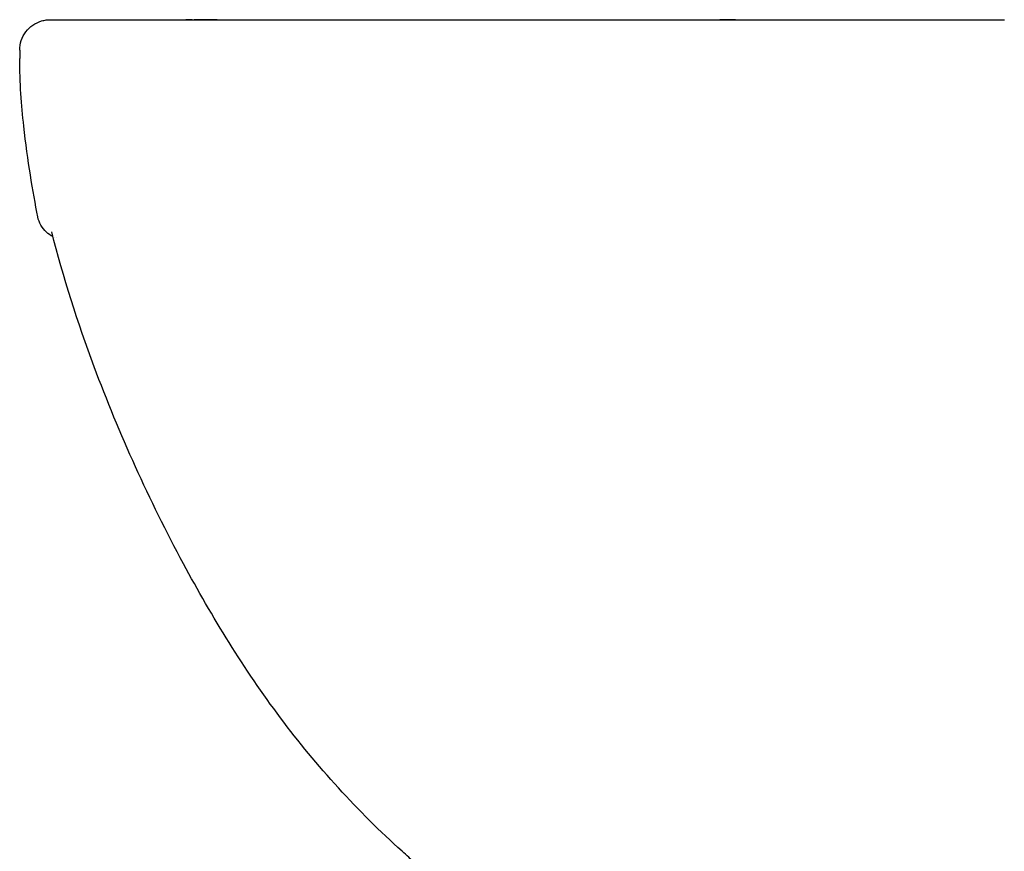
# Model space of a CAD drawing. Header units: millimetres. Extents: x -178 to 178, y -19 to 390.
# Tile 2 of 3: x -178 to 0, y 240 to 390. Entities that reach past the tile are written whole.
import ezdxf

# ---------------------------------------------------------------- set-up
doc = ezdxf.new("R2010")
doc.units = ezdxf.units.MM
doc.layers.add('GEB-KONTUR-A', color=5, linetype='CONTINUOUS')

msp = doc.modelspace()

# ---------------------------------------------------------------- linework, layer by layer
at = {"layer": 'GEB-KONTUR-A', "ltscale": 25}
for p, q in [((-135.89, 390), (-134.95, 390)), ((-124.6, 390), (-124.23, 390)), ((-55.41, 390), (-55.41, 390)), ((-51.7, 390), (-51.7, 390)), ((-48.56, 390), (-51.39, 390)), ((-177.7, 384.5), (-177.7, 383))]:
    msp.add_line(p, q, dxfattribs=at)
msp.add_ellipse((-51.7, 382), major_axis=(0, 8), ratio=0.231043, start_param=6.283185, end_param=6.283793, dxfattribs=at)
for points, knots in [([(-177.7, 384.5), (-177.7, 385.09), (-177.6, 385.7), (-177.22, 386.81), (-176.94, 387.34), (-176.24, 388.27), (-175.81, 388.69), (-174.85, 389.35), (-174.3, 389.61), (-173.47, 389.86), (-173.18, 389.92), (-172.75, 389.97), (-172.6, 389.99), (-172.4, 390), (-172.35, 390), (-172.27, 390), (-172.25, 390), (-172.23, 390), (-172.22, 390), (-172.22, 390), (-172.22, 390), (-172.21, 390), (-172.21, 390), (-172.21, 390), (-172.21, 390), (-172.21, 390), (-172.21, 390), (-172.2, 390), (-172.2, 390), (-172.2, 390), (-172.2, 390), (-172.2, 390), (-172.2, 390), (-172.2, 390), (-172.2, 390), (-172.2, 390), (-172.19, 390), (-172.19, 390), (-172.19, 390), (-172.19, 390), (-172.19, 390), (-172.18, 390), (-172.18, 390), (-172.18, 390), (-172.18, 390), (-172.18, 390), (-172.18, 390), (-172.18, 390), (-172.18, 390), (-172.18, 390), (-172.18, 390), (-172.18, 390), (-172.18, 390), (-172.18, 390)], [0, 0, 0, 0, 0.178291, 0.178291, 0.353432, 0.353432, 0.528686, 0.528686, 0.703936, 0.703936, 0.790712, 0.790712, 0.834564, 0.834564, 0.850998, 0.850998, 0.857166, 0.857166, 0.858302, 0.858302, 0.858853, 0.858853, 0.859406, 0.859406, 0.85996, 0.85996, 0.861076, 0.861076, 0.865529, 0.865529, 0.874329, 0.874329, 0.900719, 0.900719, 0.97989, 0.97989, 1.098645, 1.098645, 1.276778, 1.276778, 1.543978, 1.543978, 1.644178, 1.644178, 1.662965, 1.662965, 1.663405, 1.663405, 1.66368, 1.66368, 1.663749, 1.663749, 1.663762, 1.663762, 1.663762, 1.663762]), ([(-172.2, 390), (-172.2, 390), (-172.2, 390), (-172.2, 390), (-172.2, 390), (-172.19, 390), (-172.19, 390), (-172.19, 390), (-172.19, 390), (-172.18, 390), (-172.18, 390), (-172.18, 390), (-172.17, 390), (-172.17, 390), (-172.16, 390), (-172.16, 390), (-172.15, 390), (-172.15, 390), (-172.14, 390), (-172.14, 390), (-172.13, 390), (-172.13, 390), (-172.12, 390), (-172.12, 390), (-172.12, 390), (-172.11, 390), (-172.11, 390), (-172.11, 390), (-172.1, 390), (-172.1, 390), (-172.1, 390), (-172.1, 390), (-172.1, 390), (-172.09, 390), (-172.09, 390), (-172.09, 390), (-172.09, 390), (-172.09, 390), (-172.09, 390), (-172.09, 390), (-172.09, 390), (-172.09, 390), (-172.08, 390), (-172.07, 390), (-172.05, 390), (-172.03, 390), (-172.03, 390), (-172.03, 390), (-172.03, 390), (-172.02, 390), (-172.01, 390), (-172, 390), (-171.99, 390), (-171.97, 390), (-171.96, 390), (-171.96, 390), (-171.95, 390), (-171.95, 390), (-171.93, 390), (-171.9, 390), (-171.88, 390), (-171.88, 390), (-171.87, 390), (-171.87, 390), (-171.85, 390), (-171.84, 390), (-171.82, 390), (-171.8, 390), (-171.79, 390), (-171.78, 390), (-171.77, 390), (-171.77, 390), (-171.77, 390), (-171.76, 390), (-171.76, 390), (-171.75, 390), (-171.75, 390), (-171.75, 390), (-171.74, 390), (-171.74, 390), (-171.74, 390), (-171.74, 390), (-171.74, 390), (-171.73, 390), (-171.73, 390), (-171.73, 390), (-171.73, 390), (-171.73, 390), (-171.7, 390), (-171.67, 390), (-171.65, 390), (-171.63, 390), (-171.61, 390), (-171.6, 390), (-171.6, 390), (-171.6, 390), (-171.6, 390), (-171.57, 390), (-171.55, 390), (-171.54, 390), (-171.54, 390), (-171.54, 390), (-171.54, 390), (-171.54, 390), (-171.53, 390), (-171.53, 390), (-171.53, 390), (-171.53, 390), (-171.53, 390), (-171.53, 390), (-171.53, 390), (-171.53, 390), (-171.53, 390), (-171.53, 390), (-171.53, 390), (-171.53, 390), (-171.53, 390), (-171.53, 390), (-171.52, 390), (-171.51, 390), (-171.5, 390), (-171.47, 390), (-171.44, 390), (-171.41, 390), (-171.38, 390), (-171.35, 390), (-171.31, 390), (-171.29, 390), (-171.27, 390), (-171.26, 390), (-171.26, 390), (-171.25, 390), (-171.25, 390), (-171.2, 390), (-171.15, 390), (-171.1, 390), (-171.1, 390), (-171.09, 390), (-171.09, 390), (-171.06, 390), (-171.03, 390), (-171, 390), (-170.98, 390), (-170.96, 390), (-170.93, 390), (-170.93, 390), (-170.93, 390), (-170.92, 390), (-170.92, 390), (-170.92, 390), (-170.91, 390), (-170.89, 390), (-170.87, 390), (-170.85, 390), (-170.76, 390), (-170.66, 390), (-170.57, 390), (-170.5, 390), (-170.44, 390), (-170.38, 390), (-170.33, 390), (-170.27, 390), (-170.22, 390), (-170.16, 390), (-170.1, 390), (-170.05, 390), (-170.04, 390), (-170.02, 390), (-170.01, 390), (-169.98, 390), (-169.95, 390), (-169.92, 390), (-169.92, 390), (-169.91, 390), (-169.9, 390), (-169.89, 390), (-169.87, 390), (-169.85, 390), (-169.84, 390), (-169.84, 390), (-169.83, 390), (-169.82, 390), (-169.8, 390), (-169.79, 390), (-169.78, 390), (-169.78, 390), (-169.78, 390), (-169.77, 390), (-169.76, 390), (-169.76, 390), (-169.75, 390), (-169.74, 390), (-169.74, 390), (-169.73, 390), (-169.73, 390), (-169.73, 390), (-169.69, 390), (-169.63, 390), (-169.57, 390), (-169.56, 390), (-169.55, 390), (-169.53, 390), (-169.46, 390), (-169.38, 390), (-169.31, 390), (-169.29, 390), (-169.26, 390), (-169.24, 390), (-169.23, 390), (-169.21, 390), (-169.2, 390), (-169.18, 390), (-169.16, 390), (-169.15, 390), (-169.14, 390), (-169.13, 390), (-169.12, 390), (-169.11, 390), (-169.1, 390), (-169.09, 390), (-168.92, 390), (-168.74, 390), (-168.56, 390), (-168.55, 390), (-168.55, 390), (-168.55, 390), (-168.45, 390), (-168.35, 390), (-168.26, 390), (-168.21, 390), (-168.16, 390), (-168.1, 390), (-168.08, 390), (-168.05, 390), (-168.03, 390), (-168.02, 390), (-168, 390), (-167.99, 390), (-167.98, 390), (-167.97, 390), (-167.95, 390), (-167.95, 390), (-167.95, 390), (-167.95, 390), (-167.87, 390), (-167.78, 390), (-167.69, 390), (-167.51, 390), (-167.34, 390), (-167.15, 390), (-167.02, 390), (-166.88, 390), (-166.74, 390), (-166.69, 390), (-166.65, 390), (-166.6, 390), (-166.58, 390), (-166.56, 390), (-166.54, 390), (-166.51, 390), (-166.48, 390), (-166.46, 390), (-166.43, 390), (-166.4, 390), (-166.38, 390), (-166.36, 390), (-166.35, 390), (-166.33, 390), (-166.02, 390), (-165.65, 390), (-165.28, 390), (-165.25, 390), (-165.23, 390), (-165.2, 390), (-165.04, 390), (-164.86, 390), (-164.68, 390), (-164.52, 390), (-164.35, 390), (-164.18, 390), (-164.13, 390), (-164.08, 390), (-164.03, 390), (-164.02, 390), (-164.01, 390), (-164, 390), (-163.78, 390), (-163.58, 390), (-163.41, 390), (-163.35, 390), (-163.3, 390), (-163.25, 390), (-163.04, 390), (-162.76, 390), (-162.49, 390), (-162.48, 390), (-162.47, 390), (-162.46, 390), (-162.18, 390), (-161.91, 390), (-161.59, 390), (-161.45, 390), (-161.3, 390), (-161.14, 390), (-161.13, 390), (-161.11, 390), (-161.09, 390), (-160.94, 390), (-160.78, 390), (-160.63, 390), (-160.6, 390), (-160.57, 390), (-160.54, 390), (-160.38, 390), (-160.22, 390), (-160.07, 390), (-160.06, 390), (-160.06, 390), (-160.05, 390), (-160.01, 390), (-159.97, 390), (-159.93, 390), (-159.89, 390), (-159.85, 390), (-159.81, 390), (-159.79, 390), (-159.78, 390), (-159.77, 390), (-159.67, 390), (-159.58, 390), (-159.48, 390), (-159.13, 390), (-158.85, 390), (-158.46, 390), (-158.44, 390), (-158.41, 390), (-158.39, 390), (-158.32, 390), (-158.25, 390), (-158.17, 390), (-158.16, 390), (-158.14, 390), (-158.12, 390), (-157.85, 390), (-157.55, 390), (-157.28, 390), (-157.27, 390), (-157.27, 390), (-157.26, 390), (-157.25, 390), (-157.25, 390), (-157.24, 390), (-156.75, 390), (-156.32, 390), (-155.95, 390), (-155.93, 390), (-155.9, 390), (-155.88, 390), (-155.86, 390), (-155.84, 390), (-155.82, 390), (-155.49, 390), (-155.14, 390), (-154.78, 390), (-154.73, 390), (-154.68, 390), (-154.64, 390), (-154.6, 390), (-154.56, 390), (-154.52, 390), (-154.07, 390), (-153.58, 390), (-153.1, 390), (-152.62, 390), (-152.14, 390), (-151.66, 390), (-151.39, 390), (-151.13, 390), (-150.86, 390), (-150.66, 390), (-150.45, 390), (-150.24, 390), (-149.13, 390), (-148, 390), (-146.85, 390), (-145.96, 390), (-145.05, 390), (-144.14, 390), (-143.63, 390), (-143.13, 390), (-142.62, 390), (-142.06, 390), (-141.49, 390), (-140.92, 390), (-140.02, 390), (-139.13, 390), (-138.2, 390), (-138.01, 390), (-137.8, 390), (-137.6, 390), (-136.46, 390), (-135.34, 390), (-134.2, 390), (-134.01, 390), (-133.82, 390), (-133.63, 390), (-133.25, 390), (-132.87, 390), (-132.48, 390), (-131.9, 390), (-131.34, 390), (-130.73, 390), (-130.12, 390), (-129.51, 390), (-128.92, 390), (-128.32, 390), (-127.76, 390), (-127.15, 390), (-126.12, 390), (-125.06, 390), (-123.97, 390), (-123.79, 390), (-123.6, 390), (-123.42, 390), (-122.78, 390), (-122.13, 390), (-121.48, 390), (-120.82, 390), (-120.19, 390), (-119.5, 390), (-119.23, 390), (-118.96, 390), (-118.69, 390), (-117.92, 390), (-117.16, 390), (-116.4, 390), (-116.06, 390), (-115.74, 390), (-115.38, 390), (-114.6, 390), (-113.83, 390), (-113.06, 390), (-112.4, 390), (-111.75, 390), (-111.08, 390), (-110.35, 390), (-109.61, 390), (-108.87, 390), (-108.29, 390), (-107.72, 390), (-107.13, 390), (-106.96, 390), (-106.8, 390), (-106.63, 390), (-105.08, 390), (-103.66, 390), (-102.14, 390), (-101.81, 390), (-101.49, 390), (-101.16, 390), (-101.13, 390), (-101.1, 390), (-101.07, 390), (-99.9, 390), (-98.76, 390), (-97.7, 390), (-96.88, 390), (-96.06, 390), (-95.24, 390), (-94.67, 390), (-94.11, 390), (-93.55, 390), (-92.27, 390), (-91.1, 390), (-89.95, 390), (-89.86, 390), (-89.76, 390), (-89.67, 390), (-88.43, 390), (-87.29, 390), (-86.15, 390), (-85.82, 390), (-85.49, 390), (-85.17, 390), (-84.93, 390), (-84.69, 390), (-84.45, 390), (-83.95, 390), (-83.42, 390), (-82.96, 390), (-82.89, 390), (-82.83, 390), (-82.78, 390), (-82.13, 390), (-81.5, 390), (-80.87, 390), (-80.5, 390), (-80.14, 390), (-79.78, 390), (-78.84, 390), (-77.88, 390), (-77.01, 390), (-76.97, 390), (-76.94, 390), (-76.9, 390), (-76, 390), (-75.11, 390), (-74.24, 390), (-73.98, 390), (-73.72, 390), (-73.47, 390), (-73.29, 390), (-73.11, 390), (-72.94, 390), (-72.51, 390), (-72.12, 390), (-71.66, 390), (-71.08, 390), (-70.51, 390), (-69.96, 390), (-68.76, 390), (-67.59, 390), (-66.27, 390), (-66.27, 390), (-66.26, 390), (-66.25, 390), (-65.28, 390), (-64.38, 390), (-63.47, 390), (-63.15, 390), (-62.84, 390), (-62.53, 390), (-62.39, 390), (-62.25, 390), (-62.11, 390), (-61.67, 390), (-61.26, 390), (-60.79, 390), (-60.78, 390), (-60.77, 390), (-60.76, 390), (-60.16, 390), (-59.56, 390), (-58.97, 390), (-57.77, 390), (-56.6, 390), (-55.47, 390), (-55.37, 390), (-55.28, 390), (-55.18, 390), (-54.34, 390), (-53.51, 390), (-52.69, 390), (-52.65, 390), (-52.6, 390), (-52.55, 390), (-52.3, 390), (-52.05, 390), (-51.79, 390), (-51.62, 390), (-51.45, 390), (-51.28, 390), (-51.16, 390), (-51.03, 390), (-50.91, 390), (-50.79, 390), (-50.67, 390), (-50.55, 390), (-50.43, 390), (-50.31, 390), (-50.18, 390), (-50.13, 390), (-50.09, 390), (-50.04, 390), (-49.47, 390), (-48.89, 390), (-48.33, 390), (-48.23, 390), (-48.14, 390), (-48.04, 390), (-47.79, 390), (-47.54, 390), (-47.29, 390), (-46.84, 390), (-46.41, 390), (-45.98, 390), (-45.83, 390), (-45.67, 390), (-45.52, 390), (-45.23, 390), (-44.95, 390), (-44.7, 390), (-44.65, 390), (-44.59, 390), (-44.54, 390), (-43.81, 390), (-43.1, 390), (-42.4, 390), (-42.07, 390), (-41.75, 390), (-41.44, 390), (-41.39, 390), (-41.33, 390), (-41.28, 390), (-41.15, 390), (-41.02, 390), (-40.88, 390), (-40.64, 390), (-40.4, 390), (-40.19, 390), (-39.69, 390), (-39.19, 390), (-38.7, 390), (-38.55, 390), (-38.4, 390), (-38.26, 390), (-37.71, 390), (-37.13, 390), (-36.62, 390), (-36.55, 390), (-36.48, 390), (-36.4, 390), (-36.35, 390), (-36.29, 390), (-36.23, 390), (-35.73, 390), (-35.23, 390), (-34.75, 390), (-34.5, 390), (-34.25, 390), (-34, 390), (-33.98, 390), (-33.96, 390), (-33.94, 390), (-33.73, 390), (-33.5, 390), (-33.3, 390), (-33.24, 390), (-33.19, 390), (-33.15, 390), (-32.76, 390), (-32.38, 390), (-32, 390), (-31.47, 390), (-30.96, 390), (-30.45, 390), (-30.37, 390), (-30.29, 390), (-30.21, 390), (-29.86, 390), (-29.51, 390), (-29.17, 390), (-29.02, 390), (-28.87, 390), (-28.73, 390), (-28.67, 390), (-28.62, 390), (-28.56, 390), (-28.35, 390), (-28.15, 390), (-27.93, 390), (-27.59, 390), (-27.26, 390), (-26.94, 390), (-26.41, 390), (-25.9, 390), (-25.4, 390), (-25.36, 390), (-25.33, 390), (-25.29, 390), (-24.92, 390), (-24.56, 390), (-24.2, 390), (-24.01, 390), (-23.83, 390), (-23.64, 390), (-23.53, 390), (-23.41, 390), (-23.28, 390), (-23.21, 390), (-23.13, 390), (-23.05, 390), (-22.69, 390), (-22.34, 390), (-21.99, 390), (-21.93, 390), (-21.86, 390), (-21.79, 390), (-21.52, 390), (-21.27, 390), (-21, 390), (-20.87, 390), (-20.73, 390), (-20.58, 390), (-20.5, 390), (-20.42, 390), (-20.33, 390), (-19.99, 390), (-19.65, 390), (-19.31, 390), (-19.17, 390), (-19.03, 390), (-18.89, 390), (-18.81, 390), (-18.74, 390), (-18.66, 390), (-18.52, 390), (-18.38, 390), (-18.24, 390), (-18.19, 390), (-18.14, 390), (-18.09, 390), (-17.71, 390), (-17.34, 390), (-16.98, 390), (-16.41, 390), (-15.87, 390), (-15.33, 390), (-14.79, 390), (-14.27, 390), (-13.75, 390), (-13.58, 390), (-13.42, 390), (-13.26, 390), (-13.04, 390), (-12.82, 390), (-12.6, 390), (-12.47, 390), (-12.35, 390), (-12.22, 390), (-11.99, 390), (-11.77, 390), (-11.56, 390), (-11.39, 390), (-11.24, 390), (-11.09, 390), (-11, 390), (-10.9, 390), (-10.81, 390), (-10.43, 390), (-10.06, 390), (-9.71, 390), (-9.67, 390), (-9.62, 390), (-9.58, 390), (-9.47, 390), (-9.36, 390), (-9.26, 390), (-9, 390), (-8.75, 390), (-8.5, 390), (-8.17, 390), (-7.85, 390), (-7.55, 390), (-7.25, 390), (-6.97, 390), (-6.7, 390), (-6.63, 390), (-6.56, 390), (-6.5, 390), (-6.31, 390), (-6.13, 390), (-5.95, 390), (-5.75, 390), (-5.56, 390), (-5.38, 390), (-5.33, 390), (-5.29, 390), (-5.24, 390), (-5.13, 390), (-5.02, 390), (-4.91, 390), (-4.8, 390), (-4.69, 390), (-4.57, 390), (-4.55, 390), (-4.54, 390), (-4.52, 390), (-4.47, 390), (-4.41, 390), (-4.35, 390), (-4.16, 390), (-3.97, 390), (-3.79, 390), (-3.66, 390), (-3.53, 390), (-3.4, 390), (-3.35, 390), (-3.31, 390), (-3.27, 390), (-3.2, 390), (-3.13, 390), (-3.06, 390), (-2.82, 390), (-2.59, 390), (-2.34, 390), (-2.29, 390), (-2.24, 390), (-2.18, 390), (-2.05, 390), (-1.92, 390), (-1.79, 390), (-1.73, 390), (-1.66, 390), (-1.6, 390), (-1.47, 390), (-1.35, 390), (-1.21, 390), (-1.17, 390), (-1.13, 390), (-1.08, 390), (-1.01, 390), (-0.93, 390), (-0.86, 390), (-0.6, 390), (-0.36, 390), (-0.13, 390), (-0.09, 390), (-0.04, 390), (0, 390)], [0.1526116, 0.1526116, 0.1526116, 0.1526116, 0.15625, 0.15625, 0.15625, 0.1570581, 0.1570581, 0.1570581, 0.1669105, 0.1669105, 0.1669105, 0.171875, 0.171875, 0.171875, 0.1749961, 0.1749961, 0.1749961, 0.1796875, 0.1796875, 0.1796875, 0.1819764, 0.1819764, 0.1819764, 0.1835938, 0.1835938, 0.1835938, 0.1855469, 0.1855469, 0.1855469, 0.1865234, 0.1865234, 0.1865234, 0.1870117, 0.1870117, 0.1870117, 0.1874015, 0.1874015, 0.1874015, 0.1875, 0.1875, 0.1875, 0.1893008, 0.1893008, 0.1893008, 0.1989834, 0.1989834, 0.1989834, 0.1999908, 0.1999908, 0.1999908, 0.203125, 0.203125, 0.203125, 0.2088414, 0.2088414, 0.2088414, 0.2093904, 0.2093904, 0.2093904, 0.21875, 0.21875, 0.21875, 0.220893, 0.220893, 0.220893, 0.2265625, 0.2265625, 0.2265625, 0.2304688, 0.2304688, 0.2304688, 0.2314644, 0.2314644, 0.2314644, 0.2324219, 0.2324219, 0.2324219, 0.2333984, 0.2333984, 0.2333984, 0.2338867, 0.2338867, 0.2338867, 0.2342545, 0.2342545, 0.2342545, 0.234375, 0.234375, 0.234375, 0.2389789, 0.2389789, 0.2389789, 0.2419291, 0.2419291, 0.2419291, 0.2421875, 0.2421875, 0.2421875, 0.2475431, 0.2475431, 0.2475431, 0.2480469, 0.2480469, 0.2480469, 0.2490234, 0.2490234, 0.2490234, 0.2495117, 0.2495117, 0.2495117, 0.2496338, 0.2496338, 0.2496338, 0.2497253, 0.2497253, 0.2497253, 0.25, 0.25, 0.25, 0.2523253, 0.2523253, 0.2523253, 0.2578125, 0.2578125, 0.2578125, 0.262892, 0.262892, 0.262892, 0.2653841, 0.2653841, 0.2653841, 0.265625, 0.265625, 0.265625, 0.2731625, 0.2731625, 0.2731625, 0.2734375, 0.2734375, 0.2734375, 0.2773438, 0.2773438, 0.2773438, 0.2802734, 0.2802734, 0.2802734, 0.2808223, 0.2808223, 0.2808223, 0.28125, 0.28125, 0.28125, 0.2829552, 0.2829552, 0.2829552, 0.2912809, 0.2912809, 0.2912809, 0.296875, 0.296875, 0.296875, 0.3017975, 0.3017975, 0.3017975, 0.3074568, 0.3074568, 0.3074568, 0.3085938, 0.3085938, 0.3085938, 0.3119018, 0.3119018, 0.3119018, 0.3125, 0.3125, 0.3125, 0.3141135, 0.3141135, 0.3141135, 0.3144531, 0.3144531, 0.3144531, 0.3153598, 0.3153598, 0.3153598, 0.3154297, 0.3154297, 0.3154297, 0.315918, 0.315918, 0.315918, 0.3162305, 0.3162305, 0.3162305, 0.3164063, 0.3164063, 0.3164063, 0.3195927, 0.3195927, 0.3195927, 0.3203125, 0.3203125, 0.3203125, 0.3242188, 0.3242188, 0.3242188, 0.3254533, 0.3254533, 0.3254533, 0.3261719, 0.3261719, 0.3261719, 0.3271484, 0.3271484, 0.3271484, 0.3276936, 0.3276936, 0.3276936, 0.328125, 0.328125, 0.328125, 0.335824, 0.335824, 0.335824, 0.3359375, 0.3359375, 0.3359375, 0.3398438, 0.3398438, 0.3398438, 0.3417969, 0.3417969, 0.3417969, 0.3427734, 0.3427734, 0.3427734, 0.3432617, 0.3432617, 0.3432617, 0.3437106, 0.3437106, 0.3437106, 0.34375, 0.34375, 0.34375, 0.3463354, 0.3463354, 0.3463354, 0.3515625, 0.3515625, 0.3515625, 0.3554688, 0.3554688, 0.3554688, 0.3568721, 0.3568721, 0.3568721, 0.3574219, 0.3574219, 0.3574219, 0.3581986, 0.3581986, 0.3581986, 0.3589571, 0.3589571, 0.3589571, 0.359375, 0.359375, 0.359375, 0.3671875, 0.3671875, 0.3671875, 0.3677582, 0.3677582, 0.3677582, 0.3710938, 0.3710938, 0.3710938, 0.3740234, 0.3740234, 0.3740234, 0.3748501, 0.3748501, 0.3748501, 0.375, 0.375, 0.375, 0.3779757, 0.3779757, 0.3779757, 0.3789063, 0.3789063, 0.3789063, 0.3826804, 0.3826804, 0.3826804, 0.3828125, 0.3828125, 0.3828125, 0.3867188, 0.3867188, 0.3867188, 0.3884294, 0.3884294, 0.3884294, 0.3886161, 0.3886161, 0.3886161, 0.3903021, 0.3903021, 0.3903021, 0.390625, 0.390625, 0.390625, 0.3924763, 0.3924763, 0.3924763, 0.3925781, 0.3925781, 0.3925781, 0.3930143, 0.3930143, 0.3930143, 0.393424, 0.393424, 0.393424, 0.3935547, 0.3935547, 0.3935547, 0.3945313, 0.3945313, 0.3945313, 0.398208, 0.398208, 0.398208, 0.3984375, 0.3984375, 0.3984375, 0.3990718, 0.3990718, 0.3990718, 0.3992146, 0.3992146, 0.3992146, 0.4014993, 0.4014993, 0.4014993, 0.4015573, 0.4015573, 0.4015573, 0.4016142, 0.4016142, 0.4016142, 0.4057617, 0.4057617, 0.4057617, 0.4060271, 0.4060271, 0.4060271, 0.40625, 0.40625, 0.40625, 0.4094284, 0.4094284, 0.4094284, 0.4098372, 0.4098372, 0.4098372, 0.4101563, 0.4101563, 0.4101563, 0.4140625, 0.4140625, 0.4140625, 0.4179688, 0.4179688, 0.4179688, 0.4201811, 0.4201811, 0.4201811, 0.421875, 0.421875, 0.421875, 0.4306965, 0.4306965, 0.4306965, 0.4375, 0.4375, 0.4375, 0.4412178, 0.4412178, 0.4412178, 0.4453125, 0.4453125, 0.4453125, 0.4517404, 0.4517404, 0.4517404, 0.453125, 0.453125, 0.453125, 0.4609375, 0.4609375, 0.4609375, 0.4622452, 0.4622452, 0.4622452, 0.4648438, 0.4648438, 0.4648438, 0.46875, 0.46875, 0.46875, 0.4726525, 0.4726525, 0.4726525, 0.4765625, 0.4765625, 0.4765625, 0.483246, 0.483246, 0.483246, 0.484375, 0.484375, 0.484375, 0.4882813, 0.4882813, 0.4882813, 0.4921875, 0.4921875, 0.4921875, 0.493701, 0.493701, 0.493701, 0.4980469, 0.4980469, 0.4980469, 0.5, 0.5, 0.5, 0.5042271, 0.5042271, 0.5042271, 0.5078125, 0.5078125, 0.5078125, 0.5117188, 0.5117188, 0.5117188, 0.5147727, 0.5147727, 0.5147727, 0.515625, 0.515625, 0.515625, 0.5234375, 0.5234375, 0.5234375, 0.5251043, 0.5251043, 0.5251043, 0.5252669, 0.5252669, 0.5252669, 0.53125, 0.53125, 0.53125, 0.5358918, 0.5358918, 0.5358918, 0.5390625, 0.5390625, 0.5390625, 0.5462899, 0.5462899, 0.5462899, 0.546875, 0.546875, 0.546875, 0.5546875, 0.5546875, 0.5546875, 0.5569185, 0.5569185, 0.5569185, 0.5585938, 0.5585938, 0.5585938, 0.5620488, 0.5620488, 0.5620488, 0.5625, 0.5625, 0.5625, 0.5674569, 0.5674569, 0.5674569, 0.5703125, 0.5703125, 0.5703125, 0.577823, 0.577823, 0.577823, 0.578125, 0.578125, 0.578125, 0.5859375, 0.5859375, 0.5859375, 0.5882449, 0.5882449, 0.5882449, 0.5898438, 0.5898438, 0.5898438, 0.59375, 0.59375, 0.59375, 0.5986915, 0.5986915, 0.5986915, 0.6093173, 0.6093173, 0.6093173, 0.609375, 0.609375, 0.609375, 0.6171875, 0.6171875, 0.6171875, 0.6198841, 0.6198841, 0.6198841, 0.6210938, 0.6210938, 0.6210938, 0.6249116, 0.6249116, 0.6249116, 0.625, 0.625, 0.625, 0.6298939, 0.6298939, 0.6298939, 0.6397952, 0.6397952, 0.6397952, 0.640625, 0.640625, 0.640625, 0.6480159, 0.6480159, 0.6480159, 0.6484375, 0.6484375, 0.6484375, 0.6507657, 0.6507657, 0.6507657, 0.6523438, 0.6523438, 0.6523438, 0.6535248, 0.6535248, 0.6535248, 0.6547069, 0.6547069, 0.6547069, 0.6558406, 0.6558406, 0.6558406, 0.65625, 0.65625, 0.65625, 0.6610495, 0.6610495, 0.6610495, 0.6618721, 0.6618721, 0.6618721, 0.6640625, 0.6640625, 0.6640625, 0.6679688, 0.6679688, 0.6679688, 0.6693415, 0.6693415, 0.6693415, 0.671875, 0.671875, 0.671875, 0.6724168, 0.6724168, 0.6724168, 0.6796875, 0.6796875, 0.6796875, 0.6830402, 0.6830402, 0.6830402, 0.6835938, 0.6835938, 0.6835938, 0.6849855, 0.6849855, 0.6849855, 0.6875, 0.6875, 0.6875, 0.6935205, 0.6935205, 0.6935205, 0.6953125, 0.6953125, 0.6953125, 0.7021282, 0.7021282, 0.7021282, 0.703125, 0.703125, 0.703125, 0.7039155, 0.7039155, 0.7039155, 0.7109375, 0.7109375, 0.7109375, 0.7145299, 0.7145299, 0.7145299, 0.7148438, 0.7148438, 0.7148438, 0.7179472, 0.7179472, 0.7179472, 0.71875, 0.71875, 0.71875, 0.7252808, 0.7252808, 0.7252808, 0.734375, 0.734375, 0.734375, 0.7358217, 0.7358217, 0.7358217, 0.7421875, 0.7421875, 0.7421875, 0.7449611, 0.7449611, 0.7449611, 0.7460573, 0.7460573, 0.7460573, 0.75, 0.75, 0.75, 0.7560034, 0.7560034, 0.7560034, 0.765625, 0.765625, 0.765625, 0.7663046, 0.7663046, 0.7663046, 0.7734375, 0.7734375, 0.7734375, 0.7772924, 0.7772924, 0.7772924, 0.7797453, 0.7797453, 0.7797453, 0.78125, 0.78125, 0.78125, 0.7877752, 0.7877752, 0.7877752, 0.7890625, 0.7890625, 0.7890625, 0.7942743, 0.7942743, 0.7942743, 0.796875, 0.796875, 0.796875, 0.7983814, 0.7983814, 0.7983814, 0.8046875, 0.8046875, 0.8046875, 0.8073913, 0.8073913, 0.8073913, 0.8089117, 0.8089117, 0.8089117, 0.8115829, 0.8115829, 0.8115829, 0.8125, 0.8125, 0.8125, 0.8193425, 0.8193425, 0.8193425, 0.8298922, 0.8298922, 0.8298922, 0.8404757, 0.8404757, 0.8404757, 0.84375, 0.84375, 0.84375, 0.8482565, 0.8482565, 0.8482565, 0.8509168, 0.8509168, 0.8509168, 0.8557176, 0.8557176, 0.8557176, 0.859375, 0.859375, 0.859375, 0.8615867, 0.8615867, 0.8615867, 0.8707591, 0.8707591, 0.8707591, 0.8719476, 0.8719476, 0.8719476, 0.875, 0.875, 0.875, 0.8827087, 0.8827087, 0.8827087, 0.8931929, 0.8931929, 0.8931929, 0.9035713, 0.9035713, 0.9035713, 0.90625, 0.90625, 0.90625, 0.9137541, 0.9137541, 0.9137541, 0.921875, 0.921875, 0.921875, 0.9238822, 0.9238822, 0.9238822, 0.9291824, 0.9291824, 0.9291824, 0.9344347, 0.9344347, 0.9344347, 0.9350856, 0.9350856, 0.9350856, 0.9375, 0.9375, 0.9375, 0.9455925, 0.9455925, 0.9455925, 0.9513418, 0.9513418, 0.9513418, 0.953125, 0.953125, 0.953125, 0.9559802, 0.9559802, 0.9559802, 0.9666661, 0.9666661, 0.9666661, 0.96875, 0.96875, 0.96875, 0.974274, 0.974274, 0.974274, 0.9770354, 0.9770354, 0.9770354, 0.9825833, 0.9825833, 0.9825833, 0.984375, 0.984375, 0.984375, 0.9874772, 0.9874772, 0.9874772, 0.9980353, 0.9980353, 0.9980353, 1, 1, 1, 1]), ([(-164.33, 390), (-164.33, 390), (-164.33, 390), (-164.33, 390), (-164.33, 390), (-164.32, 390), (-164.32, 390), (-164.3, 390), (-164.28, 390), (-164.24, 390), (-164.21, 390), (-164.02, 390), (-163.87, 390), (-163.29, 390), (-162.85, 390), (-160.7, 390), (-158.75, 390), (-152.43, 390), (-147.36, 390), (-138.57, 390), (-135.73, 390), (-131.67, 390), (-130.63, 390), (-129.21, 390), (-128.86, 390), (-121.26, 390), (-112.89, 390), (-99.12, 390), (-94.3, 390), (-86.74, 390), (-84.13, 390), (-80.49, 390), (-79.49, 390), (-78.3, 390), (-78.11, 390), (-77.78, 390), (-77.64, 390), (-77.47, 390), (-77.43, 390), (-77.4, 390), (-77.4, 390), (-77.39, 390), (-77.39, 390), (-77.39, 390)], [0, 0, 0, 0, 0.000178, 0.000178, 0.000888, 0.000888, 0.00657, 0.00657, 0.029298, 0.029298, 0.069195, 0.069195, 0.28198, 0.28198, 0.849434, 0.849434, 2.930467, 2.930467, 6.765892, 6.765892, 8.404021, 8.404021, 8.949569, 8.949569, 9.131397, 9.131397, 12.789395, 12.789395, 14.62989, 14.62989, 15.5702, 15.5702, 15.922712, 15.922712, 15.988805, 15.988805, 16.038374, 16.038374, 16.049738, 16.049738, 16.050449, 16.050449, 16.050626, 16.050626, 16.050626, 16.050626]), ([(-146.56, 390), (-146.61, 390), (-146.66, 390), (-146.8, 390), (-146.88, 390), (-147, 390), (-147.06, 390), (-147.11, 390), (-147.15, 390), (-147.17, 390), (-147.24, 390), (-147.32, 390), (-147.39, 390), (-147.43, 390), (-147.45, 390), (-147.54, 390), (-147.6, 390), (-147.65, 390), (-147.66, 390), (-147.68, 390), (-147.69, 390), (-147.7, 390), (-147.7, 390), (-147.67, 390), (-147.66, 390), (-147.62, 390), (-147.6, 390), (-147.58, 390), (-147.57, 390), (-147.55, 390), (-147.54, 390), (-147.45, 390), (-147.33, 390), (-147.11, 390), (-147.02, 390), (-146.88, 390), (-146.81, 390), (-146.74, 390), (-146.68, 390), (-146.66, 390), (-146.51, 390), (-146.37, 390), (-146.16, 390), (-146.08, 390), (-145.93, 390), (-145.81, 390), (-145.47, 390), (-145.23, 390), (-144.83, 390), (-144.66, 390), (-144.49, 390), (-144.45, 390)], [0.6309771, 0.6309771, 0.6309771, 0.6309771, 0.6328125, 0.6328125, 0.6367188, 0.6367188, 0.6386719, 0.6396484, 0.6396484, 0.640625, 0.640625, 0.6445313, 0.6464844, 0.6464844, 0.6484375, 0.6484375, 0.65625, 0.65625, 0.6601563, 0.6601563, 0.6640625, 0.6640625, 0.671875, 0.671875, 0.6796875, 0.6796875, 0.6835938, 0.6835938, 0.6855469, 0.6855469, 0.6875, 0.6875, 0.703125, 0.703125, 0.7109375, 0.7109375, 0.7148438, 0.7167969, 0.7167969, 0.71875, 0.71875, 0.7265625, 0.7265625, 0.7304688, 0.7304688, 0.734375, 0.734375, 0.7421875, 0.7421875, 0.7460938, 0.7470756, 0.7470756, 0.7470756, 0.7470756]), ([(-147.69, 390), (-147.69, 390), (-147.69, 390), (-147.69, 390), (-147.69, 390), (-147.68, 390), (-147.66, 390), (-147.55, 390), (-147.39, 390), (-146.99, 390), (-146.79, 390), (-146.56, 390)], [1.079477, 1.079477, 1.079477, 1.079477, 1.090154, 1.090154, 1.232103, 1.232103, 1.657954, 1.657954, 2.935701, 2.935701, 3.805302, 3.805302, 3.805302, 3.805302]), ([(-142.09, 390), (-142.14, 390), (-142.23, 390), (-142.32, 390), (-142.38, 390), (-142.41, 390), (-142.77, 390), (-143.08, 390), (-143.69, 390), (-143.99, 390), (-144.61, 390), (-144.89, 390), (-145.32, 390), (-145.46, 390), (-145.75, 390), (-145.88, 390), (-146.06, 390), (-146.12, 390), (-146.19, 390)], [0.59019347, 0.59019347, 0.59019347, 0.59019347, 0.59179688, 0.59277344, 0.59277344, 0.59375, 0.59375, 0.6015625, 0.6015625, 0.609375, 0.609375, 0.6171875, 0.6171875, 0.62109375, 0.62109375, 0.625, 0.625, 0.62693551, 0.62693551, 0.62693551, 0.62693551]), ([(-140.31, 390), (-140.24, 390), (-140.17, 390), (-139.71, 390), (-139.3, 390), (-138.68, 390), (-138.47, 390), (-138.22, 390), (-138.18, 390), (-138.14, 390)], [0.768784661, 0.768784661, 0.768784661, 0.768784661, 0.76953125, 0.76953125, 0.7734375, 0.7734375, 0.775390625, 0.775390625, 0.775753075, 0.775753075, 0.775753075, 0.775753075]), ([(-133.68, 390), (-133.34, 390), (-132.79, 390), (-132.16, 390), (-131.89, 390), (-131.82, 390)], [0.789523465, 0.789523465, 0.789523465, 0.789523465, 0.79296875, 0.794921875, 0.795534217, 0.795534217, 0.795534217, 0.795534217]), ([(-127.59, 390), (-127.56, 390), (-127.53, 390), (-127.32, 390), (-127.11, 390), (-126.4, 390), (-125.83, 390), (-125.3, 390)], [0.810226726, 0.810226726, 0.810226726, 0.810226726, 0.810546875, 0.810546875, 0.8125, 0.8125, 0.818935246, 0.818935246, 0.818935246, 0.818935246]), ([(-122.23, 390), (-121.85, 390), (-121.46, 390), (-120.97, 390), (-120.87, 390), (-120.78, 390)], [0.831408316, 0.831408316, 0.831408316, 0.831408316, 0.8359375, 0.8359375, 0.837058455, 0.837058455, 0.837058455, 0.837058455]), ([(-111.82, 390), (-111.52, 390), (-111.21, 390), (-110.5, 390), (-110.04, 390), (-108.15, 390), (-106.59, 390), (-104.98, 390)], [0.86822073, 0.86822073, 0.86822073, 0.86822073, 0.87109375, 0.87109375, 0.875, 0.875, 0.89026525, 0.89026525, 0.89026525, 0.89026525]), ([(-111.82, 390), (-110.95, 390), (-110.08, 390), (-109.21, 390), (-109.07, 390), (-108.93, 390), (-108.79, 390), (-105.64, 390), (-102.5, 390), (-99.39, 390), (-98.81, 390), (-98.23, 390), (-97.65, 390), (-97.57, 390), (-97.48, 390), (-97.4, 390), (-94.82, 390), (-92.26, 390), (-89.71, 390), (-88.53, 390), (-87.36, 390), (-86.19, 390), (-84.17, 390), (-82.16, 390), (-80.16, 390), (-78.83, 390), (-77.51, 390), (-76.19, 390)], [0.852448, 0.852448, 0.852448, 0.852448, 1.130619, 1.130619, 1.130619, 1.175227, 1.175227, 1.175227, 2.188613, 2.188613, 2.188613, 2.376701, 2.376701, 2.376701, 2.404463, 2.404463, 2.404463, 3.246029, 3.246029, 3.246029, 3.63528, 3.63528, 3.63528, 4.30749, 4.30749, 4.30749, 4.753886, 4.753886, 4.753886, 4.753886]), ([(-95.75, 390), (-95.45, 390), (-95.15, 390), (-94, 390), (-93.16, 390), (-92.12, 390), (-91.93, 390), (-91.75, 390)], [0.91907448, 0.91907448, 0.91907448, 0.91907448, 0.921875, 0.921875, 0.9296875, 0.9296875, 0.93139935, 0.93139935, 0.93139935, 0.93139935]), ([(-86.79, 390), (-86.35, 390), (-85.66, 390), (-84.95, 390), (-84.67, 390), (-84.66, 390), (-84.64, 390)], [0.945940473, 0.945940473, 0.945940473, 0.945940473, 0.94921875, 0.951171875, 0.951171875, 0.95128649, 0.95128649, 0.95128649, 0.95128649]), ([(-76.19, 390), (-75.89, 390), (-75.59, 390), (-75.29, 390), (-74.95, 390), (-74.61, 390), (-74.27, 390), (-74.19, 390), (-74.12, 390), (-74.04, 390), (-73.62, 390), (-73.19, 390), (-72.76, 390), (-72.42, 390), (-72.07, 390), (-71.72, 390), (-71.63, 390), (-71.55, 390), (-71.47, 390), (-71.13, 390), (-70.78, 390), (-70.43, 390), (-70.34, 390), (-70.26, 390), (-70.18, 390), (-70.15, 390), (-70.13, 390), (-70.1, 390), (-69.78, 390), (-69.46, 390), (-69.14, 390), (-69.05, 390), (-68.97, 390), (-68.89, 390), (-68.57, 390), (-68.25, 390), (-67.93, 390), (-67.83, 390), (-67.72, 390), (-67.62, 390), (-67.2, 390), (-66.78, 390), (-66.37, 390), (-66.06, 390), (-65.76, 390), (-65.45, 390), (-65.35, 390), (-65.25, 390), (-65.15, 390), (-64.9, 390), (-64.66, 390), (-64.42, 390), (-64.27, 390), (-64.12, 390), (-63.97, 390), (-63.58, 390), (-63.21, 390), (-62.84, 390), (-62.57, 390), (-62.31, 390), (-62.06, 390), (-61.95, 390), (-61.85, 390), (-61.75, 390), (-61.5, 390), (-61.25, 390), (-61.01, 390), (-60.91, 390), (-60.82, 390), (-60.72, 390), (-60.39, 390), (-60.07, 390), (-59.75, 390), (-59.73, 390), (-59.71, 390), (-59.69, 390), (-59.46, 390), (-59.25, 390), (-59.04, 390), (-58.97, 390), (-58.91, 390), (-58.85, 390), (-58.56, 390), (-58.28, 390), (-58.02, 390), (-57.76, 390), (-57.5, 390), (-57.27, 390), (-57.03, 390), (-56.8, 390), (-56.59, 390), (-56.51, 390), (-56.43, 390), (-56.36, 390), (-56.23, 390), (-56.12, 390), (-56.01, 390), (-55.87, 390), (-55.74, 390), (-55.62, 390), (-55.58, 390), (-55.55, 390), (-55.51, 390), (-55.48, 390), (-55.44, 390), (-55.41, 390)], [0, 0, 0, 0, 0.100553, 0.100553, 0.100553, 0.21231, 0.21231, 0.21231, 0.236572, 0.236572, 0.236572, 0.371562, 0.371562, 0.371562, 0.479756, 0.479756, 0.479756, 0.504957, 0.504957, 0.504957, 0.610784, 0.610784, 0.610784, 0.636279, 0.636279, 0.636279, 0.643576, 0.643576, 0.643576, 0.740891, 0.740891, 0.740891, 0.765811, 0.765811, 0.765811, 0.862211, 0.862211, 0.862211, 0.894042, 0.894042, 0.894042, 1.020805, 1.020805, 1.020805, 1.114411, 1.114411, 1.114411, 1.145902, 1.145902, 1.145902, 1.222017, 1.222017, 1.222017, 1.269352, 1.269352, 1.269352, 1.39225, 1.39225, 1.39225, 1.479857, 1.479857, 1.479857, 1.514828, 1.514828, 1.514828, 1.602113, 1.602113, 1.602113, 1.637015, 1.637015, 1.637015, 1.758751, 1.758751, 1.758751, 1.76746, 1.76746, 1.76746, 1.855043, 1.855043, 1.855043, 1.880662, 1.880662, 1.880662, 2.003588, 2.003588, 2.003588, 2.1275, 2.1275, 2.1275, 2.252331, 2.252331, 2.252331, 2.300716, 2.300716, 2.300716, 2.378194, 2.378194, 2.378194, 2.475575, 2.475575, 2.475575, 2.505912, 2.505912, 2.505912, 2.537931, 2.537931, 2.537931, 2.537931]), ([(-71.89, 390), (-71.61, 390), (-71.33, 390), (-70.19, 390), (-68.89, 390), (-67.34, 390), (-66.68, 390), (-66.23, 390), (-66.05, 390), (-65.27, 390), (-64.75, 390), (-64.23, 390)], [0.97529662, 0.97529662, 0.97529662, 0.97529662, 0.9765625, 0.9765625, 0.98046875, 0.98242188, 0.98339844, 0.98339844, 0.984375, 0.984375, 0.98627292, 0.98627292, 0.98627292, 0.98627292]), ([(-51.39, 390), (-51.1, 390), (-50.81, 390), (-50.2, 390), (-49.88, 390), (-49.32, 390), (-49.09, 390), (-48.78, 390), (-48.71, 390), (-48.61, 390), (-48.58, 390), (-48.56, 390)], [0.1417547, 0.1417547, 0.1417547, 0.1417547, 0.3920742, 0.3920742, 0.6687709, 0.6687709, 0.8695652, 0.8695652, 0.9317557, 0.9317557, 0.9540633, 0.9540633, 0.9540633, 0.9540633]), ([(-174.43, 354.44), (-175.29, 358.99), (-176.28, 364.57), (-177.37, 374.55), (-177.69, 378.63), (-177.69, 383)], [0, 0, 0, 0, 2.231177, 2.231177, 3.580877, 3.580877, 3.580877, 3.580877]), ([(-171.69, 350.87), (-172.12, 351.08), (-172.52, 351.36), (-173.27, 352.03), (-173.61, 352.46), (-174.13, 353.39), (-174.32, 353.91), (-174.43, 354.44)], [0.193495, 0.193495, 0.193495, 0.193495, 0.3368777, 0.3368777, 0.4960925, 0.4960925, 0.6582912, 0.6582912, 0.6582912, 0.6582912]), ([(-108.7, 240), (-116.65, 247.18), (-124.1, 255.32), (-137.2, 272.84), (-142.96, 282.24), (-154.31, 303.34), (-159.71, 315.23), (-167.22, 335.37), (-169.83, 343.49), (-171.91, 351.74)], [0, 0, 0, 0, 3.291914, 3.291914, 6.578767, 6.578767, 10.485156, 10.485156, 13.038587, 13.038587, 13.038587, 13.038587]), ([(-85.57, 220.29), (-92.17, 226.49), (-99.49, 231.9), (-107.12, 238.58), (-107.91, 239.29), (-108.7, 240)], [0, 0, 0, 0, 2.774051, 2.774051, 3.099771, 3.099771, 3.099771, 3.099771])]:
    msp.add_open_spline(points, degree=3, knots=knots, dxfattribs=at)
for points in [[(-144.45, 390), (-144.16, 390), (-143.83, 390), (-143.49, 390)], [(-143.49, 390), (-143.34, 390), (-143.17, 390), (-143, 390)], [(-143, 390), (-142.22, 390), (-141.33, 390), (-140.31, 390)], [(-138.14, 390), (-137.44, 390), (-136.69, 390), (-135.89, 390)], [(-134.95, 390), (-134.54, 390), (-134.12, 390), (-133.68, 390)], [(-131.82, 390), (-130.51, 390), (-129.1, 390), (-127.59, 390)], [(-125.3, 390), (-125.07, 390), (-124.83, 390), (-124.6, 390)], [(-124.23, 390), (-123.58, 390), (-122.91, 390), (-122.23, 390)], [(-120.78, 390), (-118.05, 390), (-115.07, 390), (-111.82, 390)], [(-104.98, 390), (-102.07, 390), (-98.98, 390), (-95.75, 390)], [(-91.75, 390), (-90.12, 390), (-88.47, 390), (-86.79, 390)], [(-84.64, 390), (-80.53, 390), (-76.26, 390), (-71.89, 390)], [(-64.23, 390), (-62.14, 390), (-60.04, 390), (-57.92, 390)], [(-57.92, 390), (-55.88, 390), (-53.81, 390), (-51.7, 390)], [(-25.86, 390), (-25.42, 390), (-24.98, 390), (-24.54, 390)], [(-21.75, 390), (-20.64, 390), (-19.52, 390), (-18.39, 390)], [(-16.02, 390), (-15.57, 390), (-15.11, 390), (-14.65, 390)], [(-11.99, 390), (-8.04, 390), (-4.06, 390), (-0.09, 390)], [(-177.7, 383), (-177.7, 383), (-177.7, 383), (-177.7, 383)], [(-171.36, 350.73), (-171.36, 350.73), (-171.36, 350.73), (-171.36, 350.73)], [(-171.12, 350.64), (-171.12, 350.64), (-171.12, 350.64), (-171.12, 350.64)]]:
    msp.add_open_spline(points, degree=3, dxfattribs=at)

doc.saveas('drawing.dxf')
